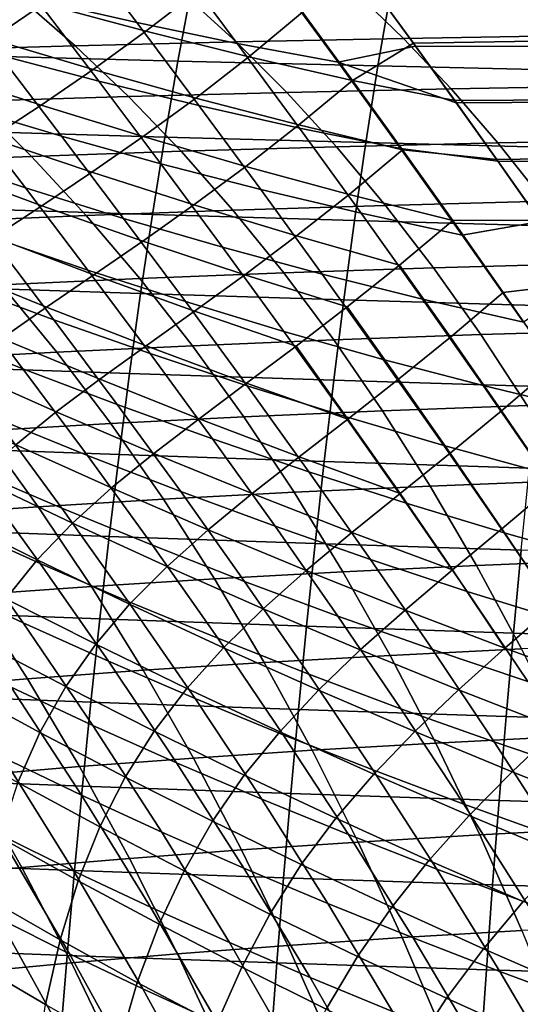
# Model space of a CAD drawing. Header units: metres. Extents: x -23 to 242, y -40 to 23.
# Tile 129 of 256: x 22.59 to 25.16, y 10.04 to 15.07. Entities that reach past the tile are written whole.
import ezdxf

# ---------------------------------------------------------------- set-up
doc = ezdxf.new("R2010")
doc.units = ezdxf.units.M
doc.layers.add('solid_10171013', color=7, linetype='CONTINUOUS')

msp = doc.modelspace()

# ---------------------------------------------------------------- linework, layer by layer
at = {"layer": 'solid_10171013'}
for points in [[(22.679474, 15.177479, 83.224716), (22.36183, 15.590186, 83.72345), (22.872824, 15.481191, 83.697495), (23.191185, 15.060458, 83.198883)], [(24.414057, 15.221104, 83.52626), (24.215183, 15.493273, 83.852531), (60.5, 15.54315, 83.913925), (60.5, 14.862393, 83.116852)], [(24.401834, 15.23802, 109.453873), (24.608084, 14.954047, 109.780678), (60.200001, 15.542919, 109.086411)], [(24.819185, 14.661006, 110.103485), (60.200001, 14.862897, 109.882614), (60.200001, 15.542919, 109.086411), (24.608084, 14.954047, 109.780678)], [(23.191185, 15.060458, 83.198883), (22.872824, 15.481191, 83.697495), (23.386372, 15.38206, 83.655159), (23.705662, 14.953349, 83.1558)], [(23.705662, 14.953349, 83.1558), (23.386372, 15.38206, 83.655159), (23.902147, 15.293284, 83.596069), (24.222553, 14.856655, 83.095078)], [(22.71372, 15.155951, 109.783752), (23.238459, 15.015984, 109.842415), (23.511974, 15.228105, 109.523415), (22.985588, 15.352698, 109.447868)], [(21.926939, 15.137356, 110.101921), (22.445824, 14.974502, 110.126541), (22.71372, 15.155951, 109.783752), (22.191813, 15.304396, 109.740479)], [(22.488863, 14.89362, 82.758507), (22.170877, 15.303908, 83.233681), (22.679474, 15.177479, 83.224716), (22.997391, 14.759625, 82.751167)], [(22.382998, 14.890179, 266.782318), (23.402227, 14.863395, 267.223358), (23.473925, 15.243629, 266.990784), (22.46118, 15.266963, 266.542175)], [(24.222553, 14.856655, 83.095078), (23.902147, 15.293284, 83.596069), (24.414057, 15.221104, 83.52626), (24.618069, 14.940039, 83.20356)], [(23.238459, 15.015984, 109.842415), (23.765776, 14.88496, 109.916771), (24.040525, 15.112844, 109.614174), (23.511974, 15.228105, 109.523415)], [(23.402227, 14.863395, 267.223358), (24.425848, 14.83804, 267.636322), (24.491657, 15.221494, 267.411316), (23.473925, 15.243629, 266.990784)], [(23.43993, 15.200868, 248.404114), (24.310938, 15.216727, 249.054199), (24.557192, 14.978737, 248.466522), (23.7012, 14.961488, 247.825668)], [(24.295414, 14.763351, 110.007103), (24.608084, 14.954047, 109.780678), (24.401834, 15.23802, 109.453873), (24.040525, 15.112844, 109.614174)], [(24.310938, 15.216727, 249.054199), (25.21476, 15.23007, 249.67598), (25.446493, 14.99326, 249.080368), (24.557192, 14.978737, 248.466522)], [(24.618069, 14.940039, 83.20356), (24.414057, 15.221104, 83.52626), (60.5, 14.862393, 83.116852)], [(24.425848, 14.83804, 267.636322), (25.453838, 14.814039, 268.023376), (25.514324, 15.200487, 267.805878), (24.491657, 15.221494, 267.411316)], [(21.788984, 15.161839, 247.022171), (22.599684, 15.182554, 247.726425), (22.876217, 14.941587, 247.158463), (22.080805, 14.919101, 246.465942)], [(22.599684, 15.182554, 247.726425), (23.43993, 15.200868, 248.404114), (23.7012, 14.961488, 247.825668), (22.876217, 14.941587, 247.158463)], [(22.997391, 14.759625, 82.751167), (22.679474, 15.177479, 83.224716), (23.191185, 15.060458, 83.198883), (23.509254, 14.635022, 82.726151)], [(22.445824, 14.974502, 110.126541), (22.968012, 14.819669, 110.166946), (23.238459, 15.015984, 109.842415), (22.71372, 15.155951, 109.783752)], [(23.765776, 14.88496, 109.916771), (24.295414, 14.763351, 110.007103), (24.040525, 15.112844, 109.614174)], [(22.30282, 14.628116, 82.293907), (21.984039, 15.036493, 82.748581), (22.488863, 14.89362, 82.758507), (22.806723, 14.47837, 82.306892)], [(22.968012, 14.819669, 110.166946), (23.493227, 14.673335, 110.223465), (23.765776, 14.88496, 109.916771), (23.238459, 15.015984, 109.842415)], [(23.509254, 14.635022, 82.726151), (23.191185, 15.060458, 83.198883), (23.705662, 14.953349, 83.1558), (24.024086, 14.520321, 82.683037)], [(22.18376, 14.806867, 110.479744), (22.702414, 14.637834, 110.500633), (22.968012, 14.819669, 110.166946), (22.445824, 14.974502, 110.126541)], [(23.7012, 14.961488, 247.825668), (24.557192, 14.978737, 248.466522), (24.800566, 14.721325, 247.885742), (23.959377, 14.702737, 247.254089)], [(24.557192, 14.978737, 248.466522), (25.446493, 14.99326, 249.080368), (25.675541, 14.736991, 248.491669), (24.800566, 14.721325, 247.885742)], [(22.080805, 14.919101, 246.465942), (22.876217, 14.941587, 247.158463), (23.149431, 14.681311, 246.597366), (22.369064, 14.657122, 245.91655)], [(22.876217, 14.941587, 247.158463), (23.7012, 14.961488, 247.825668), (23.959377, 14.702737, 247.254089), (23.149431, 14.681311, 246.597366)], [(24.024086, 14.520321, 82.683037), (23.705662, 14.953349, 83.1558), (24.222553, 14.856655, 83.095078), (24.541513, 14.416033, 82.621422)], [(24.222553, 14.856655, 83.095078), (24.618069, 14.940039, 83.20356), (24.826895, 14.650017, 82.884674)], [(24.295414, 14.763351, 110.007103), (24.819185, 14.661006, 110.103485), (24.608084, 14.954047, 109.780678)], [(24.826895, 14.650017, 82.884674), (24.618069, 14.940039, 83.20356), (60.5, 14.862393, 83.116852)], [(23.402227, 14.863395, 267.223358), (22.382998, 14.890179, 266.782318), (22.309328, 14.504054, 267.009125), (23.334831, 14.47423, 267.442719)], [(22.806723, 14.47837, 82.306892), (22.488863, 14.89362, 82.758507), (22.997391, 14.759625, 82.751167), (23.314566, 14.33743, 82.301842)], [(24.425848, 14.83804, 267.636322), (23.402227, 14.863395, 267.223358), (23.334831, 14.47423, 267.442719), (24.364124, 14.446075, 267.848328)], [(23.493227, 14.673335, 110.223465), (24.021193, 14.535979, 110.296394), (24.295414, 14.763351, 110.007103), (23.765776, 14.88496, 109.916771)], [(22.702414, 14.637834, 110.500633), (23.224586, 14.476805, 110.537979), (23.493227, 14.673335, 110.223465), (22.968012, 14.819669, 110.166946)], [(24.541513, 14.416033, 82.621422), (24.222553, 14.856655, 83.095078), (24.826895, 14.650017, 82.884674), (25.039854, 14.350973, 82.569832)], [(25.453838, 14.814039, 268.023376), (24.425848, 14.83804, 267.636322), (24.364124, 14.446075, 267.848328), (25.397224, 14.419504, 268.228149)], [(24.819185, 14.661006, 110.103485), (25.034254, 14.359097, 110.421791), (60.200001, 14.862897, 109.882614)], [(25.039854, 14.350973, 82.569832), (24.826895, 14.650017, 82.884674), (60.5, 14.862393, 83.116852), (60.5, 14.142144, 82.357857)], [(25.252747, 14.048411, 110.735245), (60.200001, 14.142136, 110.642136), (60.200001, 14.862897, 109.882614), (25.034254, 14.359097, 110.421791)], [(22.124022, 14.377977, 81.825539), (21.803251, 14.786153, 82.263321), (22.30282, 14.628116, 82.293907), (22.621773, 14.213945, 81.860512)], [(21.929508, 14.651255, 110.84668), (22.443571, 14.468827, 110.846878), (22.702414, 14.637834, 110.500633), (22.18376, 14.806867, 110.479744)], [(24.021193, 14.535979, 110.296394), (24.551636, 14.40808, 110.386063), (24.295414, 14.763351, 110.007103)], [(24.551636, 14.40808, 110.386063), (25.034254, 14.359097, 110.421791), (24.819185, 14.661006, 110.103485), (24.295414, 14.763351, 110.007103)], [(23.314566, 14.33743, 82.301842), (22.997391, 14.759625, 82.751167), (23.509254, 14.635022, 82.726151), (23.825958, 14.205812, 82.278328)], [(23.959377, 14.702737, 247.254089), (24.800566, 14.721325, 247.885742), (25.040707, 14.443902, 247.312668), (24.214075, 14.424039, 246.690216)], [(24.800566, 14.721325, 247.885742), (25.675541, 14.736991, 248.491669), (25.901585, 14.460659, 247.91069), (25.040707, 14.443902, 247.312668)], [(22.369064, 14.657122, 245.91655), (23.149431, 14.681311, 246.597366), (23.418898, 14.401164, 246.043945), (22.653297, 14.375364, 245.374802)], [(23.149431, 14.681311, 246.597366), (23.959377, 14.702737, 247.254089), (24.214075, 14.424039, 246.690216), (23.418898, 14.401164, 246.043945)], [(23.224586, 14.476805, 110.537979), (23.749979, 14.324265, 110.592133), (24.021193, 14.535979, 110.296394), (23.493227, 14.673335, 110.223465)], [(21.618141, 14.630178, 245.212997), (22.369064, 14.657122, 245.91655), (22.653297, 14.375364, 245.374802), (21.91695, 14.346658, 244.684082)], [(22.621773, 14.213945, 81.860512), (22.30282, 14.628116, 82.293907), (22.806723, 14.47837, 82.306892), (23.124107, 14.058087, 81.877174)], [(22.443571, 14.468827, 110.846878), (22.961685, 14.293866, 110.863846), (23.224586, 14.476805, 110.537979), (22.702414, 14.637834, 110.500633)], [(23.825958, 14.205812, 82.278328), (23.509254, 14.635022, 82.726151), (24.024086, 14.520321, 82.683037), (24.340511, 14.084029, 82.235916)], [(23.749979, 14.324265, 110.592133), (24.278299, 14.180696, 110.663406), (24.551636, 14.40808, 110.386063), (24.021193, 14.535979, 110.296394)], [(24.340511, 14.084029, 82.235916), (24.024086, 14.520321, 82.683037), (24.541513, 14.416033, 82.621422), (24.857834, 13.972599, 82.174171)], [(22.193352, 14.310774, 111.208466), (22.706305, 14.122795, 111.203941), (22.961685, 14.293866, 110.863846), (22.443571, 14.468827, 110.846878)], [(23.334831, 14.47423, 267.442719), (22.309328, 14.504054, 267.009125), (22.239836, 14.109653, 267.22345), (23.271391, 14.077186, 267.64978)], [(23.124107, 14.058087, 81.877174), (22.806723, 14.47837, 82.306892), (23.314566, 14.33743, 82.301842), (23.63061, 13.910917, 81.875069)], [(22.961685, 14.293866, 110.863846), (23.48353, 14.126861, 110.897934), (23.749979, 14.324265, 110.592133), (23.224586, 14.476805, 110.537979)], [(24.364124, 14.446075, 267.848328), (23.334831, 14.47423, 267.442719), (23.271391, 14.077186, 267.64978), (24.306139, 14.046629, 268.048248)], [(25.040707, 14.443902, 247.312668), (25.901585, 14.460659, 247.91069), (26.124298, 14.163665, 247.338242), (25.277256, 14.145878, 246.748123)], [(23.418898, 14.401164, 246.043945), (24.214075, 14.424039, 246.690216), (24.464899, 14.124819, 246.134827), (23.684193, 14.100592, 245.499008)], [(24.214075, 14.424039, 246.690216), (25.040707, 14.443902, 247.312668), (25.277256, 14.145878, 246.748123), (24.464899, 14.124819, 246.134827)], [(25.397224, 14.419504, 268.228149), (24.364124, 14.446075, 267.848328), (24.306139, 14.046629, 268.048248), (25.344135, 14.017881, 268.421082)], [(24.857834, 13.972599, 82.174171), (24.541513, 14.416033, 82.621422), (25.039854, 14.350973, 82.569832), (25.256577, 14.04275, 82.259171)], [(21.91695, 14.346658, 244.684082), (22.653297, 14.375364, 245.374802), (22.933043, 14.073293, 244.841522), (22.210941, 14.042951, 244.163574)], [(22.445368, 13.962853, 81.406837), (22.124022, 14.377977, 81.825539), (22.621773, 14.213945, 81.860512), (22.940626, 13.793722, 81.44677)], [(22.653297, 14.375364, 245.374802), (23.418898, 14.401164, 246.043945), (23.684193, 14.100592, 245.499008), (22.933043, 14.073293, 244.841522)], [(24.278299, 14.180696, 110.663406), (24.809246, 14.046585, 110.752136), (24.551636, 14.40808, 110.386063)], [(24.809246, 14.046585, 110.752136), (25.252747, 14.048411, 110.735245), (25.034254, 14.359097, 110.421791), (24.551636, 14.40808, 110.386063)], [(21.953701, 14.161487, 111.587784), (22.460302, 13.961544, 111.560753), (22.706305, 14.122795, 111.203941), (22.193352, 14.310774, 111.208466)], [(23.63061, 13.910917, 81.875069), (23.314566, 14.33743, 82.301842), (23.825958, 14.205812, 82.278328), (24.140869, 13.772949, 81.853745)], [(23.48353, 14.126861, 110.897934), (24.008787, 13.968297, 110.949486), (24.278299, 14.180696, 110.663406), (23.749979, 14.324265, 110.592133)], [(25.256577, 14.04275, 82.259171), (25.039854, 14.350973, 82.569832), (60.5, 14.142144, 82.357857)], [(22.706305, 14.122795, 111.203941), (23.223539, 13.942202, 111.216805), (23.48353, 14.126861, 110.897934), (22.961685, 14.293866, 110.863846)], [(22.940626, 13.793722, 81.44677), (22.621773, 14.213945, 81.860512), (23.124107, 14.058087, 81.877174), (23.440712, 13.632609, 81.467705)], [(24.140869, 13.772949, 81.853745), (23.825958, 14.205812, 82.278328), (24.340511, 14.084029, 82.235916), (24.65447, 13.644697, 81.812744)], [(24.008787, 13.968297, 110.949486), (24.537142, 13.818664, 111.018852), (24.809246, 14.046585, 110.752136), (24.278299, 14.180696, 110.663406)], [(22.281025, 13.719973, 80.940834), (21.955372, 14.139493, 81.348396), (22.445368, 13.962853, 81.406837), (22.767557, 13.539441, 81.005409)], [(23.271391, 14.077186, 267.64978), (22.239836, 14.109653, 267.22345), (22.174183, 13.708041, 267.426178), (23.211563, 13.673314, 267.845428)], [(22.460302, 13.961544, 111.560753), (22.971783, 13.768393, 111.551315), (23.223539, 13.942202, 111.216805), (22.706305, 14.122795, 111.203941)], [(23.223539, 13.942202, 111.216805), (23.744719, 13.769483, 111.247406), (24.008787, 13.968297, 110.949486), (23.48353, 14.126861, 110.897934)], [(23.684193, 14.100592, 245.499008), (24.464899, 14.124819, 246.134827), (24.711439, 13.804588, 245.588821), (23.944872, 13.77912, 244.963394)], [(24.464899, 14.124819, 246.134827), (25.277256, 14.145878, 246.748123), (25.509834, 13.826752, 246.192963), (24.711439, 13.804588, 245.588821)], [(22.210941, 14.042951, 244.163574), (22.933043, 14.073293, 244.841522), (23.207821, 13.750454, 244.317551), (22.499607, 13.718624, 243.652344)], [(22.933043, 14.073293, 244.841522), (23.684193, 14.100592, 245.499008), (23.944872, 13.77912, 244.963394), (23.207821, 13.750454, 244.317551)], [(23.440712, 13.632609, 81.467705), (23.124107, 14.058087, 81.877174), (23.63061, 13.910917, 81.875069), (23.945183, 13.480022, 81.46917)], [(24.306139, 14.046629, 268.048248), (23.271391, 14.077186, 267.64978), (23.211563, 13.673314, 267.845428), (24.251549, 13.640729, 268.237)], [(24.65447, 13.644697, 81.812744), (24.340511, 14.084029, 82.235916), (24.857834, 13.972599, 82.174171), (25.171, 13.526677, 81.75161)], [(25.344135, 14.017881, 268.421082), (24.306139, 14.046629, 268.048248), (24.251549, 13.640729, 268.237), (25.294231, 13.61017, 268.603088)], [(24.797544, 13.449617, 111.363304), (25.068274, 13.678447, 111.106369), (24.809246, 14.046585, 110.752136), (24.537142, 13.818664, 111.018852)], [(25.068274, 13.678447, 111.106369), (25.475866, 13.728481, 111.044029), (25.252747, 14.048411, 110.735245), (24.809246, 14.046585, 110.752136)], [(25.171, 13.526677, 81.75161), (24.857834, 13.972599, 82.174171), (25.256577, 14.04275, 82.259171), (25.478163, 13.724939, 81.952629)], [(22.225731, 13.807682, 111.936646), (22.730217, 13.603131, 111.903938), (22.971783, 13.768393, 111.551315), (22.460302, 13.961544, 111.560753)], [(22.767557, 13.539441, 81.005409), (22.445368, 13.962853, 81.406837), (22.940626, 13.793722, 81.44677), (23.259609, 13.366235, 81.050842)], [(23.744719, 13.769483, 111.247406), (24.269501, 13.605125, 111.29612), (24.537142, 13.818664, 111.018852), (24.008787, 13.968297, 110.949486)], [(22.132711, 13.47887, 80.457909), (21.80043, 13.907329, 80.857758), (22.281025, 13.719973, 80.940834), (22.608826, 13.289032, 80.548172)], [(22.971783, 13.768393, 111.551315), (23.487774, 13.582517, 111.559845), (23.744719, 13.769483, 111.247406), (23.223539, 13.942202, 111.216805)], [(23.945183, 13.480022, 81.46917), (23.63061, 13.910917, 81.875069), (24.140869, 13.772949, 81.853745), (24.453604, 13.336471, 81.450691)], [(22.004848, 13.658146, 112.333725), (22.501059, 13.443491, 112.277023), (22.730217, 13.603131, 111.903938), (22.225731, 13.807682, 111.936646)], [(24.531849, 13.234534, 111.632332), (24.797544, 13.449617, 111.363304), (24.537142, 13.818664, 111.018852), (24.269501, 13.605125, 111.29612)], [(24.711439, 13.804588, 245.588821), (25.509834, 13.826752, 246.192963), (25.737978, 13.486361, 245.648315), (24.953207, 13.463196, 245.053268)], [(22.730217, 13.603131, 111.903938), (23.23983, 13.405238, 111.889366), (23.487774, 13.582517, 111.559845), (22.971783, 13.768393, 111.551315)], [(23.259609, 13.366235, 81.050842), (22.940626, 13.793722, 81.44677), (23.440712, 13.632609, 81.467705), (23.75672, 13.20085, 81.076622)], [(23.207821, 13.750454, 244.317551), (23.944872, 13.77912, 244.963394), (24.200424, 13.436612, 244.438202), (23.477106, 13.406722, 243.803909)], [(23.487774, 13.582517, 111.559845), (24.007917, 13.404402, 111.586723), (24.269501, 13.605125, 111.29612), (23.744719, 13.769483, 111.247406)], [(23.944872, 13.77912, 244.963394), (24.711439, 13.804588, 245.588821), (24.953207, 13.463196, 245.053268), (24.200424, 13.436612, 244.438202)], [(24.453604, 13.336471, 81.450691), (24.140869, 13.772949, 81.853745), (24.65447, 13.644697, 81.812744), (24.965534, 13.202462, 81.411797)], [(21.819677, 13.683675, 242.968948), (22.499607, 13.718624, 243.652344), (22.7824, 13.373569, 243.151382), (22.115583, 13.337205, 242.481659)], [(23.211563, 13.673314, 267.845428), (22.174183, 13.708041, 267.426178), (22.112038, 13.300282, 267.618164), (23.155006, 13.263666, 268.030579)], [(22.608826, 13.289032, 80.548172), (22.281025, 13.719973, 80.940834), (22.767557, 13.539441, 81.005409), (23.09115, 13.105814, 80.619362)], [(22.499607, 13.718624, 243.652344), (23.207821, 13.750454, 244.317551), (23.477106, 13.406722, 243.803909), (22.7824, 13.373569, 243.151382)], [(25.32851, 13.303448, 111.44931), (25.702436, 13.399941, 111.347275), (25.475866, 13.728481, 111.044029), (25.068274, 13.678447, 111.106369)], [(24.251549, 13.640729, 268.237), (23.211563, 13.673314, 267.845428), (23.155006, 13.263666, 268.030579), (24.200005, 13.229404, 268.415436)], [(25.059202, 13.0734, 111.697029), (25.32851, 13.303448, 111.44931), (25.068274, 13.678447, 111.106369), (24.797544, 13.449617, 111.363304)], [(23.75672, 13.20085, 81.076622), (23.440712, 13.632609, 81.467705), (23.945183, 13.480022, 81.46917), (24.258423, 13.043786, 81.082275)], [(24.272888, 13.031346, 111.916214), (24.531849, 13.234534, 111.632332), (24.269501, 13.605125, 111.29612), (24.007917, 13.404402, 111.586723)], [(25.294231, 13.61017, 268.603088), (24.251549, 13.640729, 268.237), (24.200005, 13.229404, 268.415436), (25.247168, 13.197371, 268.774994)], [(24.965534, 13.202462, 81.411797), (24.65447, 13.644697, 81.812744), (25.171, 13.526677, 81.75161), (25.480537, 13.078506, 81.352013)], [(22.501059, 13.443491, 112.277023), (23.003006, 13.234865, 112.238419), (23.23983, 13.405238, 111.889366), (22.730217, 13.603131, 111.903938)], [(23.23983, 13.405238, 111.889366), (23.754183, 13.214482, 111.893333), (24.007917, 13.404402, 111.586723), (23.487774, 13.582517, 111.559845)], [(23.09115, 13.105814, 80.619362), (22.767557, 13.539441, 81.005409), (23.259609, 13.366235, 81.050842), (23.579241, 12.929698, 80.670807)], [(22.468458, 13.035567, 80.07074), (22.132711, 13.47887, 80.457909), (22.608826, 13.289032, 80.548172), (22.939327, 12.844621, 80.168602)], [(24.258423, 13.043786, 81.082275), (23.945183, 13.480022, 81.46917), (24.453604, 13.336471, 81.450691), (24.764254, 12.895541, 81.067291)], [(24.200424, 13.436612, 244.438202), (24.953207, 13.463196, 245.053268), (25.189697, 13.10057, 244.529327), (24.450327, 13.073007, 243.92453)], [(24.953207, 13.463196, 245.053268), (25.737978, 13.486361, 245.648315), (25.961199, 13.124621, 245.115372), (25.189697, 13.10057, 244.529327)], [(22.2868, 13.285649, 112.672684), (22.779743, 13.067739, 112.609383), (23.003006, 13.234865, 112.238419), (22.501059, 13.443491, 112.277023)], [(22.7824, 13.373569, 243.151382), (23.477106, 13.406722, 243.803909), (23.740356, 13.04205, 243.301682), (23.058765, 13.007752, 242.661697)], [(23.003006, 13.234865, 112.238419), (23.510324, 13.03274, 112.218491), (23.754183, 13.214482, 111.893333), (23.23983, 13.405238, 111.889366)], [(23.477106, 13.406722, 243.803909), (24.200424, 13.436612, 244.438202), (24.450327, 13.073007, 243.92453), (23.740356, 13.04205, 243.301682)], [(23.754183, 13.214482, 111.893333), (24.272888, 13.031346, 111.916214), (24.007917, 13.404402, 111.586723)], [(24.795559, 12.856308, 111.958412), (25.059202, 13.0734, 111.697029), (24.797544, 13.449617, 111.363304), (24.531849, 13.234534, 111.632332)], [(22.115583, 13.337205, 242.481659), (22.7824, 13.373569, 243.151382), (23.058765, 13.007752, 242.661697), (22.404663, 12.97017, 242.005508)], [(23.579241, 12.929698, 80.670807), (23.259609, 13.366235, 81.050842), (23.75672, 13.20085, 81.076622), (24.072607, 12.761169, 80.701996)], [(24.764254, 12.895541, 81.067291), (24.453604, 13.336471, 81.450691), (24.965534, 13.202462, 81.411797), (25.273746, 12.756615, 81.031189)], [(25.32181, 12.689849, 112.020302), (25.589617, 12.921483, 111.781189), (25.32851, 13.303448, 111.44931), (25.059202, 13.0734, 111.697029)], [(23.155006, 13.263666, 268.030579), (22.112038, 13.300282, 267.618164), (22.053078, 12.887395, 267.800323), (23.101391, 12.849246, 268.206024)], [(22.090126, 13.125182, 113.092735), (22.572678, 12.899586, 113.004326), (22.779743, 13.067739, 112.609383), (22.2868, 13.285649, 112.672684)], [(22.939327, 12.844621, 80.168602), (22.608826, 13.289032, 80.548172), (23.09115, 13.105814, 80.619362), (23.416666, 12.660057, 80.246849)], [(24.200005, 13.229404, 268.415436), (23.155006, 13.263666, 268.030579), (23.101391, 12.849246, 268.206024), (24.151178, 12.813638, 268.584412)], [(22.349581, 12.77209, 79.570587), (22.004486, 13.23243, 79.954109), (22.468458, 13.035567, 80.07074), (22.807333, 12.575777, 79.695572)], [(22.779743, 13.067739, 112.609383), (23.278685, 12.855688, 112.564659), (23.510324, 13.03274, 112.218491), (23.003006, 13.234865, 112.238419)], [(23.510324, 13.03274, 112.218491), (24.022604, 12.837587, 112.217621), (24.272888, 13.031346, 111.916214), (23.754183, 13.214482, 111.893333)], [(24.072607, 12.761169, 80.701996), (23.75672, 13.20085, 81.076622), (24.258423, 13.043786, 81.082275), (24.570757, 12.60071, 80.712425)], [(25.247168, 13.197371, 268.774994), (24.200005, 13.229404, 268.415436), (24.151178, 12.813638, 268.584412), (25.202614, 12.780433, 268.937683)], [(24.539433, 12.649879, 112.236221), (24.795559, 12.856308, 111.958412), (24.531849, 13.234534, 111.632332), (24.272888, 13.031346, 111.916214)], [(25.273746, 12.756615, 81.031189), (24.965534, 13.202462, 81.411797), (25.480537, 13.078506, 81.352013), (25.786436, 12.627503, 80.973473)], [(23.416666, 12.660057, 80.246849), (23.09115, 13.105814, 80.619362), (23.579241, 12.929698, 80.670807), (23.900003, 12.482337, 80.304794)], [(24.450327, 13.073007, 243.92453), (25.189697, 13.10057, 244.529327), (25.420406, 12.71664, 244.018158), (24.694056, 12.688246, 243.423477)], [(22.572678, 12.899586, 113.004326), (23.061848, 12.679212, 112.934196), (23.278685, 12.855688, 112.564659), (22.779743, 13.067739, 112.609383)], [(23.740356, 13.04205, 243.301682), (24.450327, 13.073007, 243.92453), (24.694056, 12.688246, 243.423477), (23.997032, 12.656394, 242.811935)], [(25.060398, 12.47009, 112.274689), (25.32181, 12.689849, 112.020302), (25.059202, 13.0734, 111.697029), (24.795559, 12.856308, 111.958412)], [(22.404663, 12.97017, 242.005508), (23.058765, 13.007752, 242.661697), (23.328144, 12.621141, 242.184326), (22.686344, 12.582552, 241.541473)], [(22.807333, 12.575777, 79.695572), (22.468458, 13.035567, 80.07074), (22.939327, 12.844621, 80.168602), (23.272257, 12.385136, 79.801308)], [(23.058765, 13.007752, 242.661697), (23.740356, 13.04205, 243.301682), (23.997032, 12.656394, 242.811935), (23.328144, 12.621141, 242.184326)], [(23.278685, 12.855688, 112.564659), (23.783236, 12.649957, 112.539101), (24.022604, 12.837587, 112.217621), (23.510324, 13.03274, 112.218491)], [(24.022604, 12.837587, 112.217621), (24.539433, 12.649879, 112.236221), (24.272888, 13.031346, 111.916214)], [(24.570757, 12.60071, 80.712425), (24.258423, 13.043786, 81.082275), (24.764254, 12.895541, 81.067291), (25.073193, 12.448804, 80.701576)], [(21.777098, 12.929358, 241.333954), (22.404663, 12.97017, 242.005508), (22.686344, 12.582552, 241.541473), (22.07052, 12.540687, 240.88414)], [(22.25424, 12.491982, 79.046982), (21.89945, 12.973636, 79.427216), (22.349581, 12.77209, 79.570587), (22.697311, 12.292636, 79.19915)], [(22.384432, 12.725776, 113.424835), (22.862402, 12.498813, 113.328964), (23.061848, 12.679212, 112.934196), (22.572678, 12.899586, 113.004326)], [(23.900003, 12.482337, 80.304794), (23.579241, 12.929698, 80.670807), (24.072607, 12.761169, 80.701996), (24.388821, 12.311927, 80.341919)], [(23.101391, 12.849246, 268.206024), (22.053078, 12.887395, 267.800323), (21.997137, 12.469962, 267.973022), (23.050547, 12.43062, 268.372314)], [(24.151178, 12.813638, 268.584412), (23.101391, 12.849246, 268.206024), (23.050547, 12.43062, 268.372314), (24.1049, 12.393978, 268.744415)], [(23.061848, 12.679212, 112.934196), (23.557274, 12.464506, 112.88311), (23.783236, 12.649957, 112.539101), (23.278685, 12.855688, 112.564659)], [(24.807425, 12.259297, 112.547104), (25.060398, 12.47009, 112.274689), (24.795559, 12.856308, 111.958412), (24.539433, 12.649879, 112.236221)], [(25.073193, 12.448804, 80.701576), (24.764254, 12.895541, 81.067291), (25.273746, 12.756615, 81.031189), (25.579424, 12.305935, 80.668945)], [(23.272257, 12.385136, 79.801308), (22.939327, 12.844621, 80.168602), (23.416666, 12.660057, 80.246849), (23.743898, 12.200605, 79.886932)], [(23.783236, 12.649957, 112.539101), (24.292963, 12.451006, 112.533112), (24.539433, 12.649879, 112.236221), (24.022604, 12.837587, 112.217621)], [(25.202614, 12.780433, 268.937683), (24.151178, 12.813638, 268.584412), (24.1049, 12.393978, 268.744415), (25.160406, 12.359887, 269.091644)], [(22.697311, 12.292636, 79.19915), (22.349581, 12.77209, 79.570587), (22.807333, 12.575777, 79.695572), (23.148298, 12.098277, 79.33252)], [(24.388821, 12.311927, 80.341919), (24.072607, 12.761169, 80.701996), (24.570757, 12.60071, 80.712425), (24.882587, 12.14929, 80.357697)], [(22.216688, 12.542319, 113.871185), (22.681997, 12.310578, 113.74942), (22.862402, 12.498813, 113.328964), (22.384432, 12.725776, 113.424835)], [(24.694056, 12.688246, 243.423477), (25.420406, 12.71664, 244.018158), (25.644827, 12.311336, 243.520905), (24.931087, 12.282271, 242.936188)], [(22.183897, 12.188794, 78.500381), (21.819563, 12.695903, 78.876884), (22.25424, 12.491982, 79.046982), (22.610813, 11.988699, 78.679405)], [(22.862402, 12.498813, 113.328964), (23.347263, 12.276879, 113.251785), (23.557274, 12.464506, 112.88311), (23.061848, 12.679212, 112.934196)], [(23.328144, 12.621141, 242.184326), (23.997032, 12.656394, 242.811935), (24.24659, 12.249706, 242.335739), (23.589981, 12.213702, 241.720291)], [(23.743898, 12.200605, 79.886932), (23.416666, 12.660057, 80.246849), (23.900003, 12.482337, 80.304794), (24.221758, 12.022627, 79.951759)], [(23.557274, 12.464506, 112.88311), (24.05854, 12.255916, 112.851639), (24.292963, 12.451006, 112.533112), (23.783236, 12.649957, 112.539101)], [(23.997032, 12.656394, 242.811935), (24.694056, 12.688246, 243.423477), (24.931087, 12.282271, 242.936188), (24.24659, 12.249706, 242.335739)], [(24.292963, 12.451006, 112.533112), (24.807425, 12.259297, 112.547104), (24.539433, 12.649879, 112.236221)], [(25.326185, 12.075291, 112.58149), (25.585089, 12.298689, 112.33342), (25.32181, 12.689849, 112.020302), (25.060398, 12.47009, 112.274689)], [(22.686344, 12.582552, 241.541473), (23.328144, 12.621141, 242.184326), (23.589981, 12.213702, 241.720291), (22.960058, 12.174331, 241.090561)], [(24.882587, 12.14929, 80.357697), (24.570757, 12.60071, 80.712425), (25.073193, 12.448804, 80.701576), (25.380781, 11.994889, 80.351601)], [(22.07052, 12.540687, 240.88414), (22.686344, 12.582552, 241.541473), (22.960058, 12.174331, 241.090561), (22.355555, 12.13166, 240.447174)], [(23.148298, 12.098277, 79.33252), (22.807333, 12.575777, 79.695572), (23.272257, 12.385136, 79.801308), (23.60672, 11.909315, 79.44622)], [(22.0707, 12.345301, 114.342819), (22.521872, 12.11064, 114.195206), (22.681997, 12.310578, 113.74942), (22.216688, 12.542319, 113.871185)], [(22.681997, 12.310578, 113.74942), (23.154875, 12.083252, 113.645927), (23.347263, 12.276879, 113.251785), (22.862402, 12.498813, 113.328964)], [(23.050547, 12.43062, 268.372314), (21.997137, 12.469962, 267.973022), (21.944122, 12.048337, 268.136627), (23.002384, 12.008127, 268.529663)], [(22.610813, 11.988699, 78.679405), (22.25424, 12.491982, 79.046982), (22.697311, 12.292636, 79.19915), (23.04644, 11.792939, 78.840164)], [(23.347263, 12.276879, 113.251785), (23.838627, 12.060405, 113.194054), (24.05854, 12.255916, 112.851639), (23.557274, 12.464506, 112.88311)], [(24.221758, 12.022627, 79.951759), (23.900003, 12.482337, 80.304794), (24.388821, 12.311927, 80.341919), (24.705275, 11.851638, 79.995239)], [(24.05854, 12.255916, 112.851639), (24.565184, 12.053887, 112.84021), (24.807425, 12.259297, 112.547104), (24.292963, 12.451006, 112.533112)], [(25.07674, 11.858868, 112.849243), (25.326185, 12.075291, 112.58149), (25.060398, 12.47009, 112.274689), (24.807425, 12.259297, 112.547104)], [(25.380781, 11.994889, 80.351601), (25.073193, 12.448804, 80.701576), (25.579424, 12.305935, 80.668945), (25.882877, 11.849189, 80.323097)], [(24.1049, 12.393978, 268.744415), (23.050547, 12.43062, 268.372314), (23.002384, 12.008127, 268.529663), (24.061081, 11.970746, 268.895721)], [(23.60672, 11.909315, 79.44622), (23.272257, 12.385136, 79.801308), (23.743898, 12.200605, 79.886932), (24.072094, 11.726163, 79.539375)], [(25.160406, 12.359887, 269.091644), (24.1049, 12.393978, 268.744415), (24.061081, 11.970746, 268.895721), (25.120457, 11.936038, 269.237122)], [(26.21723, 12.328203, 269.41626), (25.160406, 12.359887, 269.091644), (25.120457, 11.936038, 269.237122), (26.18071, 11.903852, 269.556152)], [(22.521872, 12.11064, 114.195206), (22.981333, 11.879807, 114.065407), (23.154875, 12.083252, 113.645927), (22.681997, 12.310578, 113.74942)], [(24.705275, 11.851638, 79.995239), (24.388821, 12.311927, 80.341919), (24.882587, 12.14929, 80.357697), (25.193893, 11.68808, 80.016838)], [(24.931087, 12.282271, 242.936188), (25.644827, 12.311336, 243.520905), (25.862453, 11.884583, 243.038712), (25.160898, 11.855022, 242.46373)], [(23.04644, 11.792939, 78.840164), (22.697311, 12.292636, 79.19915), (23.148298, 12.098277, 79.33252), (23.490265, 11.601895, 78.981773)], [(23.154875, 12.083252, 113.645927), (23.634909, 11.860746, 113.561501), (23.838627, 12.060405, 113.194054), (23.347263, 12.276879, 113.251785)], [(23.589981, 12.213702, 241.720291), (24.24659, 12.249706, 242.335739), (24.488491, 11.821939, 241.874161), (23.843721, 11.785403, 241.270615)], [(23.838627, 12.060405, 113.194054), (24.336054, 11.849818, 113.156364), (24.565184, 12.053887, 112.84021), (24.05854, 12.255916, 112.851639)], [(24.24659, 12.249706, 242.335739), (24.931087, 12.282271, 242.936188), (25.160898, 11.855022, 242.46373), (24.488491, 11.821939, 241.874161)], [(24.565184, 12.053887, 112.84021), (25.07674, 11.858868, 112.849243), (24.807425, 12.259297, 112.547104)], [(22.960058, 12.174331, 241.090561), (23.589981, 12.213702, 241.720291), (23.843721, 11.785403, 241.270615), (23.225235, 11.74549, 240.653717)], [(24.072094, 11.726163, 79.539375), (23.743898, 12.200605, 79.886932), (24.221758, 12.022627, 79.951759), (24.543882, 11.549231, 79.611275)], [(22.548004, 11.65865, 78.138), (22.183897, 12.188794, 78.500381), (22.610813, 11.988699, 78.679405), (22.966961, 11.463702, 78.325516)], [(22.355555, 12.13166, 240.447174), (22.960058, 12.174331, 241.090561), (23.225235, 11.74549, 240.653717), (22.631617, 11.702271, 240.023972)], [(25.193893, 11.68808, 80.016838), (24.882587, 12.14929, 80.357697), (25.380781, 11.994889, 80.351601), (25.687056, 11.532391, 80.016014)], [(21.774734, 12.085631, 239.789703), (22.355555, 12.13166, 240.447174), (22.631617, 11.702271, 240.023972), (22.060986, 11.655699, 239.380814)], [(22.383152, 11.894881, 114.665451), (22.827749, 11.662467, 114.509544), (22.981333, 11.879807, 114.065407), (22.521872, 12.11064, 114.195206)], [(23.490265, 11.601895, 78.981773), (23.148298, 12.098277, 79.33252), (23.60672, 11.909315, 79.44622), (23.941772, 11.415947, 79.103333)], [(23.002384, 12.008127, 268.529663), (21.944122, 12.048337, 268.136627), (21.893942, 11.622873, 268.291351), (22.956818, 11.5821, 268.678375)], [(22.981333, 11.879807, 114.065407), (23.448647, 11.653189, 113.954224), (23.634909, 11.860746, 113.561501), (23.154875, 12.083252, 113.645927)], [(23.634909, 11.860746, 113.561501), (24.121685, 11.643471, 113.49691), (24.336054, 11.849818, 113.156364), (23.838627, 12.060405, 113.194054)], [(24.336054, 11.849818, 113.156364), (24.83905, 11.645548, 113.139168), (25.07674, 11.858868, 112.849243), (24.565184, 12.053887, 112.84021)], [(25.07674, 11.858868, 112.849243), (25.592745, 11.671302, 112.879158), (25.326185, 12.075291, 112.58149)], [(24.061081, 11.970746, 268.895721), (23.002384, 12.008127, 268.529663), (22.956818, 11.5821, 268.678375), (24.019636, 11.544258, 269.038635)], [(24.543882, 11.549231, 79.611275), (24.221758, 12.022627, 79.951759), (24.705275, 11.851638, 79.995239), (25.021494, 11.378931, 79.661362)], [(22.966961, 11.463702, 78.325516), (22.610813, 11.988699, 78.679405), (23.04644, 11.792939, 78.840164), (23.394932, 11.272829, 78.494476)], [(25.120457, 11.936038, 269.237122), (24.061081, 11.970746, 268.895721), (24.019636, 11.544258, 269.038635), (25.08268, 11.509188, 269.374451)], [(22.266438, 11.659522, 115.158607), (22.694729, 11.427419, 114.977028), (22.827749, 11.662467, 114.509544), (22.383152, 11.894881, 114.665451)], [(23.941772, 11.415947, 79.103333), (23.60672, 11.909315, 79.44622), (24.072094, 11.726163, 79.539375), (24.40045, 11.235475, 79.203972)], [(26.18071, 11.903852, 269.556152), (25.120457, 11.936038, 269.237122), (25.08268, 11.509188, 269.374451), (26.146187, 11.476729, 269.68811)], [(22.507574, 11.298578, 77.578072), (22.138609, 11.857329, 77.932831), (22.548004, 11.65865, 78.138), (22.908688, 11.106478, 77.791367)], [(22.827749, 11.662467, 114.509544), (23.280939, 11.433695, 114.371735), (23.448647, 11.653189, 113.954224), (22.981333, 11.879807, 114.065407)], [(23.448647, 11.653189, 113.954224), (23.923372, 11.431169, 113.862427), (24.121685, 11.643471, 113.49691), (23.634909, 11.860746, 113.561501)], [(24.121685, 11.643471, 113.49691), (24.614731, 11.431833, 113.452759), (24.83905, 11.645548, 113.139168), (24.336054, 11.849818, 113.156364)], [(24.488491, 11.821939, 241.874161), (25.160898, 11.855022, 242.46373), (25.382965, 11.406464, 242.007248), (24.722195, 11.373071, 241.428284)], [(25.021494, 11.378931, 79.661362), (24.705275, 11.851638, 79.995239), (25.193893, 11.68808, 80.016838), (25.504335, 11.215675, 79.689095)], [(24.83905, 11.645548, 113.139168), (25.347124, 11.448023, 113.142876), (25.592745, 11.671302, 112.879158), (25.07674, 11.858868, 112.849243)], [(23.394932, 11.272829, 78.494476), (23.04644, 11.792939, 78.840164), (23.490265, 11.601895, 78.981773), (23.831369, 11.086377, 78.643982)], [(23.843721, 11.785403, 241.270615), (24.488491, 11.821939, 241.874161), (24.722195, 11.373071, 241.428284), (24.08881, 11.336233, 240.836334)], [(22.631617, 11.702271, 240.023972), (23.225235, 11.74549, 240.653717), (23.48131, 11.29603, 240.231918), (22.898132, 11.252542, 239.615463)], [(23.225235, 11.74549, 240.653717), (23.843721, 11.785403, 241.270615), (24.08881, 11.336233, 240.836334), (23.48131, 11.29603, 240.231918)], [(22.060986, 11.655699, 239.380814), (22.631617, 11.702271, 240.023972), (22.898132, 11.252542, 239.615463), (22.337255, 11.205724, 238.986252)], [(24.40045, 11.235475, 79.203972), (24.072094, 11.726163, 79.539375), (24.543882, 11.549231, 79.611275), (24.865721, 11.060857, 79.282967)], [(22.171589, 11.401416, 115.672424), (22.582182, 11.17142, 115.465813), (22.694729, 11.427419, 114.977028), (22.266438, 11.659522, 115.158607)], [(22.908688, 11.106478, 77.791367), (22.548004, 11.65865, 78.138), (22.966961, 11.463702, 78.325516), (23.319691, 10.917864, 77.986771)], [(22.694729, 11.427419, 114.977028), (23.132408, 11.198432, 114.812973), (23.280939, 11.433695, 114.371735), (22.827749, 11.662467, 114.509544)], [(23.280939, 11.433695, 114.371735), (23.742254, 11.208924, 114.252823), (23.923372, 11.431169, 113.862427), (23.448647, 11.653189, 113.954224)], [(23.923372, 11.431169, 113.862427), (24.405066, 11.21413, 113.79081), (24.614731, 11.431833, 113.452759), (24.121685, 11.643471, 113.49691)], [(24.614731, 11.431833, 113.452759), (25.113529, 11.226241, 113.429489), (25.347124, 11.448023, 113.142876), (24.83905, 11.645548, 113.139168)], [(22.956818, 11.5821, 268.678375), (21.893942, 11.622873, 268.291351), (21.846508, 11.19392, 268.4375), (22.913754, 11.152873, 268.818756)], [(23.831369, 11.086377, 78.643982), (23.490265, 11.601895, 78.981773), (23.941772, 11.415947, 79.103333), (24.275726, 10.904692, 78.77314)], [(24.019636, 11.544258, 269.038635), (22.956818, 11.5821, 268.678375), (22.913754, 11.152873, 268.818756), (23.980476, 11.114833, 269.173431)], [(25.08268, 11.509188, 269.374451), (24.019636, 11.544258, 269.038635), (23.980476, 11.114833, 269.173431), (25.046993, 11.079637, 269.503906)], [(24.865721, 11.060857, 79.282967), (24.543882, 11.549231, 79.611275), (25.021494, 11.378931, 79.661362), (25.33696, 10.892475, 79.339745)], [(22.487455, 10.905176, 77.003723), (22.116934, 11.493855, 77.347794), (22.507574, 11.298578, 77.578072), (22.869686, 10.717771, 77.241493)], [(26.146187, 11.476729, 269.68811), (25.08268, 11.509188, 269.374451), (25.046993, 11.079637, 269.503906), (26.113577, 11.047121, 269.812439)], [(23.319691, 10.917864, 77.986771), (22.966961, 11.463702, 78.325516), (23.394932, 11.272829, 78.494476), (23.739996, 10.733047, 78.163376)], [(25.113529, 11.226241, 113.429489), (25.617554, 11.027103, 113.427536), (25.859779, 11.257672, 113.167915), (25.347124, 11.448023, 113.142876)], [(22.582182, 11.17142, 115.465813), (23.003012, 10.944067, 115.276123), (23.132408, 11.198432, 114.812973), (22.694729, 11.427419, 114.977028)], [(23.132408, 11.198432, 114.812973), (23.578978, 10.972892, 114.667259), (23.742254, 11.208924, 114.252823), (23.280939, 11.433695, 114.371735)], [(23.742254, 11.208924, 114.252823), (24.211227, 10.988514, 114.15361), (24.405066, 11.21413, 113.79081), (23.923372, 11.431169, 113.862427)], [(24.275726, 10.904692, 78.77314), (23.941772, 11.415947, 79.103333), (24.40045, 11.235475, 79.203972), (24.727448, 10.728119, 78.88105)], [(24.405066, 11.21413, 113.79081), (24.89323, 11.00246, 113.739998), (25.113529, 11.226241, 113.429489), (24.614731, 11.431833, 113.452759)], [(24.722195, 11.373071, 241.428284), (25.382965, 11.406464, 242.007248), (25.596844, 10.93703, 241.567657), (24.947239, 10.903544, 240.998993)], [(24.08881, 11.336233, 240.836334), (24.722195, 11.373071, 241.428284), (24.947239, 10.903544, 240.998993), (24.32477, 10.866644, 240.418304)], [(25.33696, 10.892475, 79.339745), (25.021494, 11.378931, 79.661362), (25.504335, 11.215675, 79.689095), (25.813534, 10.730708, 79.373772)], [(22.869686, 10.717771, 77.241493), (22.507574, 11.298578, 77.578072), (22.908688, 11.106478, 77.791367), (23.262735, 10.533318, 77.46209)], [(22.898132, 11.252542, 239.615463), (23.48131, 11.29603, 240.231918), (23.727791, 10.826416, 239.826004), (23.1546, 10.782943, 239.222443)], [(23.48131, 11.29603, 240.231918), (24.08881, 11.336233, 240.836334), (24.32477, 10.866644, 240.418304), (23.727791, 10.826416, 239.826004)], [(22.337255, 11.205724, 238.986252), (22.898132, 11.252542, 239.615463), (23.1546, 10.782943, 239.222443), (22.603039, 10.736188, 238.606735)], [(23.739996, 10.733047, 78.163376), (23.394932, 11.272829, 78.494476), (23.831369, 11.086377, 78.643982), (24.169022, 10.552335, 78.32029)], [(21.796324, 11.155585, 238.343033), (22.337255, 11.205724, 238.986252), (22.603039, 10.736188, 238.606735), (22.070625, 10.686165, 237.977478)], [(22.913754, 11.152873, 268.818756), (21.846508, 11.19392, 268.4375), (21.801729, 10.76183, 268.575317), (22.873106, 10.72078, 268.95105)], [(23.003012, 10.944067, 115.276123), (23.43355, 10.719656, 115.104179), (23.578978, 10.972892, 114.667259), (23.132408, 11.198432, 114.812973)], [(23.578978, 10.972892, 114.667259), (24.033937, 10.75113, 114.540695), (24.211227, 10.988514, 114.15361), (23.742254, 11.208924, 114.252823)], [(24.211227, 10.988514, 114.15361), (24.687386, 10.772821, 114.074875), (24.89323, 11.00246, 113.739998), (24.405066, 11.21413, 113.79081)], [(24.727448, 10.728119, 78.88105), (24.40045, 11.235475, 79.203972), (24.865721, 11.060857, 79.282967), (25.185928, 10.557006, 78.966988)], [(24.89323, 11.00246, 113.739998), (25.387312, 10.79654, 113.710419), (25.617554, 11.027103, 113.427536), (25.113529, 11.226241, 113.429489)], [(22.489609, 10.89146, 115.973175), (22.892298, 10.667486, 115.758698), (23.003012, 10.944067, 115.276123), (22.582182, 11.17142, 115.465813)], [(23.980476, 11.114833, 269.173431), (22.913754, 11.152873, 268.818756), (22.873106, 10.72078, 268.95105), (23.943516, 10.682788, 269.300385)], [(22.48534, 10.475574, 76.419228), (22.116669, 11.095264, 76.74968), (22.487455, 10.905176, 77.003723), (22.847719, 10.294508, 76.67997)], [(23.262735, 10.533318, 77.46209), (22.908688, 11.106478, 77.791367), (23.319691, 10.917864, 77.986771), (23.665985, 10.352093, 77.664619)], [(24.169022, 10.552335, 78.32029), (23.831369, 11.086377, 78.643982), (24.275726, 10.904692, 78.77314), (24.606184, 10.376039, 78.456612)], [(25.046993, 11.079637, 269.503906), (23.980476, 11.114833, 269.173431), (23.943516, 10.682788, 269.300385), (25.013309, 10.647688, 269.625732)], [(25.185928, 10.557006, 78.966988), (24.865721, 11.060857, 79.282967), (25.33696, 10.892475, 79.339745), (25.650497, 10.391696, 79.030403)], [(26.113577, 11.047121, 269.812439), (25.046993, 11.079637, 269.503906), (25.013309, 10.647688, 269.625732), (26.082794, 10.615314, 269.929413)], [(24.033937, 10.75113, 114.540695), (24.496788, 10.533476, 114.434082), (24.687386, 10.772821, 114.074875), (24.211227, 10.988514, 114.15361)], [(24.687386, 10.772821, 114.074875), (25.170198, 10.562206, 114.01725), (25.387312, 10.79654, 113.710419), (24.89323, 11.00246, 113.739998)], [(22.892298, 10.667486, 115.758698), (23.305567, 10.446004, 115.56131), (23.43355, 10.719656, 115.104179), (23.003012, 10.944067, 115.276123)], [(23.43355, 10.719656, 115.104179), (23.873262, 10.498488, 114.950775), (24.033937, 10.75113, 114.540695), (23.578978, 10.972892, 114.667259)], [(24.947239, 10.903544, 240.998993), (25.596844, 10.93703, 241.567657), (25.802155, 10.447618, 241.145737), (25.163237, 10.414266, 240.587021)], [(22.416389, 10.584555, 116.496101), (22.799686, 10.365588, 116.257858), (22.892298, 10.667486, 115.758698), (22.489609, 10.89146, 115.973175)], [(22.847719, 10.294508, 76.67997), (22.487455, 10.905176, 77.003723), (22.869686, 10.717771, 77.241493), (23.22191, 10.115926, 76.924294)], [(23.665985, 10.352093, 77.664619), (23.319691, 10.917864, 77.986771), (23.739996, 10.733047, 78.163376), (24.078815, 10.174367, 77.848175)], [(24.606184, 10.376039, 78.456612), (24.275726, 10.904692, 78.77314), (24.727448, 10.728119, 78.88105), (25.050894, 10.204468, 78.571442)], [(24.32477, 10.866644, 240.418304), (24.947239, 10.903544, 240.998993), (25.163237, 10.414266, 240.587021), (24.551203, 10.377551, 240.017227)], [(23.727791, 10.826416, 239.826004), (24.32477, 10.866644, 240.418304), (24.551203, 10.377551, 240.017227), (23.96427, 10.337564, 239.436646)], [(22.603039, 10.736188, 238.606735), (23.1546, 10.782943, 239.222443), (23.400599, 10.294396, 238.845535), (22.857906, 10.248014, 238.242889)], [(23.1546, 10.782943, 239.222443), (23.727791, 10.826416, 239.826004), (23.96427, 10.337564, 239.436646), (23.400599, 10.294396, 238.845535)], [(22.873106, 10.72078, 268.95105), (21.801729, 10.76183, 268.575317), (21.759516, 10.326955, 268.705109), (22.834785, 10.286157, 269.075531)], [(22.070625, 10.686165, 237.977478), (22.603039, 10.736188, 238.606735), (22.857906, 10.248014, 238.242889), (22.333584, 10.19844, 237.627136)], [(24.078815, 10.174367, 77.848175), (23.739996, 10.733047, 78.163376), (24.169022, 10.552335, 78.32029), (24.500603, 10.000414, 78.011848)], [(23.873262, 10.498488, 114.950775), (24.321621, 10.280867, 114.816734), (24.496788, 10.533476, 114.434082), (24.033937, 10.75113, 114.540695)], [(24.496788, 10.533476, 114.434082), (24.96703, 10.320261, 114.348221), (25.170198, 10.562206, 114.01725), (24.687386, 10.772821, 114.074875)], [(23.943516, 10.682788, 269.300385), (22.873106, 10.72078, 268.95105), (22.834785, 10.286157, 269.075531), (23.908667, 10.248442, 269.4198)], [(23.22191, 10.115926, 76.924294), (22.869686, 10.717771, 77.241493), (23.262735, 10.533318, 77.46209), (23.607256, 9.940063, 77.151314)], [(23.305567, 10.446004, 115.56131), (23.728851, 10.227284, 115.381836), (23.873262, 10.498488, 114.950775), (23.43355, 10.719656, 115.104179)], [(25.013309, 10.647688, 269.625732), (23.943516, 10.682788, 269.300385), (23.908667, 10.248442, 269.4198), (24.981546, 10.213644, 269.740295)], [(25.050894, 10.204468, 78.571442), (24.727448, 10.728119, 78.88105), (25.185928, 10.557006, 78.966988), (25.502506, 10.037931, 78.664047)], [(22.499041, 10.007298, 75.828384), (22.135386, 10.658888, 76.143013), (22.48534, 10.475574, 76.419228), (22.840654, 9.834015, 76.110489)], [(22.799686, 10.365588, 116.257858), (23.19449, 10.148718, 116.036041), (23.305567, 10.446004, 115.56131), (22.892298, 10.667486, 115.758698)], [(26.082794, 10.615314, 269.929413), (25.013309, 10.647688, 269.625732), (24.981546, 10.213644, 269.740295), (26.053761, 10.181597, 270.039337)], [(22.362413, 10.247377, 117.032211), (22.725128, 10.034891, 116.7714), (22.799686, 10.365588, 116.257858), (22.416389, 10.584555, 116.496101)], [(23.607256, 9.940063, 77.151314), (23.262735, 10.533318, 77.46209), (23.665985, 10.352093, 77.664619), (24.003099, 9.767154, 77.360123)], [(24.500603, 10.000414, 78.011848), (24.169022, 10.552335, 78.32029), (24.606184, 10.376039, 78.456612), (24.930727, 9.830506, 78.154755)], [(24.321621, 10.280867, 114.816734), (24.778093, 10.06709, 114.702866), (24.96703, 10.320261, 114.348221), (24.496788, 10.533476, 114.434082)], [(24.96703, 10.320261, 114.348221), (25.444098, 10.111815, 114.283737), (25.659082, 10.357026, 113.981186), (25.170198, 10.562206, 114.01725)], [(23.728851, 10.227284, 115.381836), (24.161589, 10.011598, 115.221077), (24.321621, 10.280867, 114.816734), (23.873262, 10.498488, 114.950775)], [(22.840654, 9.834015, 76.110489), (22.48534, 10.475574, 76.419228), (22.847719, 10.294508, 76.67997), (23.195084, 9.662807, 76.376999)], [(23.19449, 10.148718, 116.036041), (23.600206, 9.934183, 115.831459), (23.728851, 10.227284, 115.381836), (23.305567, 10.446004, 115.56131)], [(24.551203, 10.377551, 240.017227), (25.163237, 10.414266, 240.587021), (25.369799, 9.90616, 240.19313), (24.767706, 9.869884, 239.633804)], [(22.725128, 10.034891, 116.7714), (23.100288, 9.824162, 116.526268), (23.19449, 10.148718, 116.036041), (22.799686, 10.365588, 116.257858)], [(23.400599, 10.294396, 238.845535), (23.96427, 10.337564, 239.436646), (24.190332, 9.830415, 239.064529), (23.635712, 9.787844, 238.485397)], [(24.003099, 9.767154, 77.360123), (23.665985, 10.352093, 77.664619), (24.078815, 10.174367, 77.848175), (24.408783, 9.597437, 77.549835)], [(23.96427, 10.337564, 239.436646), (24.551203, 10.377551, 240.017227), (24.767706, 9.869884, 239.633804), (24.190332, 9.830415, 239.064529)], [(24.930727, 9.830506, 78.154755), (24.606184, 10.376039, 78.456612), (25.050894, 10.204468, 78.571442), (25.368567, 9.664917, 78.275993)], [(22.834785, 10.286157, 269.075531), (21.759516, 10.326955, 268.705109), (21.719772, 9.889647, 268.827087), (22.7987, 9.849336, 269.192505)], [(23.908667, 10.248442, 269.4198), (22.834785, 10.286157, 269.075531), (22.7987, 9.849336, 269.192505), (23.875841, 9.812111, 269.531952)], [(23.195084, 9.662807, 76.376999), (22.847719, 10.294508, 76.67997), (23.22191, 10.115926, 76.924294), (23.561682, 9.493878, 76.626984)], [(22.857906, 10.248014, 238.242889), (23.400599, 10.294396, 238.845535), (23.635712, 9.787844, 238.485397), (23.101433, 9.742147, 237.895309)], [(24.161589, 10.011598, 115.221077), (24.603214, 9.799214, 115.079849), (24.778093, 10.06709, 114.702866), (24.321621, 10.280867, 114.816734)], [(24.778093, 10.06709, 114.702866), (25.242147, 9.857461, 114.609962), (25.444098, 10.111815, 114.283737), (24.96703, 10.320261, 114.348221)], [(22.327303, 9.876891, 117.578972), (22.668449, 9.672196, 117.297058), (22.725128, 10.034891, 116.7714), (22.362413, 10.247377, 117.032211)], [(22.333584, 10.19844, 237.627136), (22.857906, 10.248014, 238.242889), (23.101433, 9.742147, 237.895309), (22.584772, 9.693351, 237.292526)], [(24.981546, 10.213644, 269.740295), (23.908667, 10.248442, 269.4198), (23.875841, 9.812111, 269.531952), (24.951614, 9.777805, 269.847809)], [(22.525995, 9.498469, 75.23513), (22.170713, 10.182461, 75.531815), (22.499041, 10.007298, 75.828384), (22.846125, 9.334195, 75.536766)], [(23.600206, 9.934183, 115.831459), (24.016237, 9.722225, 115.644913), (24.161589, 10.011598, 115.221077), (23.728851, 10.227284, 115.381836)], [(26.053761, 10.181597, 270.039337), (24.981546, 10.213644, 269.740295), (24.951614, 9.777805, 269.847809), (26.026392, 9.746254, 270.142487)], [(25.368567, 9.664917, 78.275993), (25.050894, 10.204468, 78.571442), (25.502506, 10.037931, 78.664047), (25.813435, 9.503919, 78.374847)], [(23.100288, 9.824162, 116.526268), (23.487309, 9.615399, 116.297676), (23.600206, 9.934183, 115.831459), (23.19449, 10.148718, 116.036041)], [(24.408783, 9.597437, 77.549835), (24.078815, 10.174367, 77.848175), (24.500603, 10.000414, 78.011848), (24.823647, 9.431146, 77.719559)], [(23.561682, 9.493878, 76.626984), (23.22191, 10.115926, 76.924294), (23.607256, 9.940063, 77.151314), (23.939754, 9.327426, 76.859558)], [(24.603214, 9.799214, 115.079849), (25.053167, 9.590406, 114.958961), (25.242147, 9.857461, 114.609962), (24.778093, 10.06709, 114.702866)]]:
    msp.add_3dface(points, dxfattribs=at)

doc.saveas('drawing.dxf')
